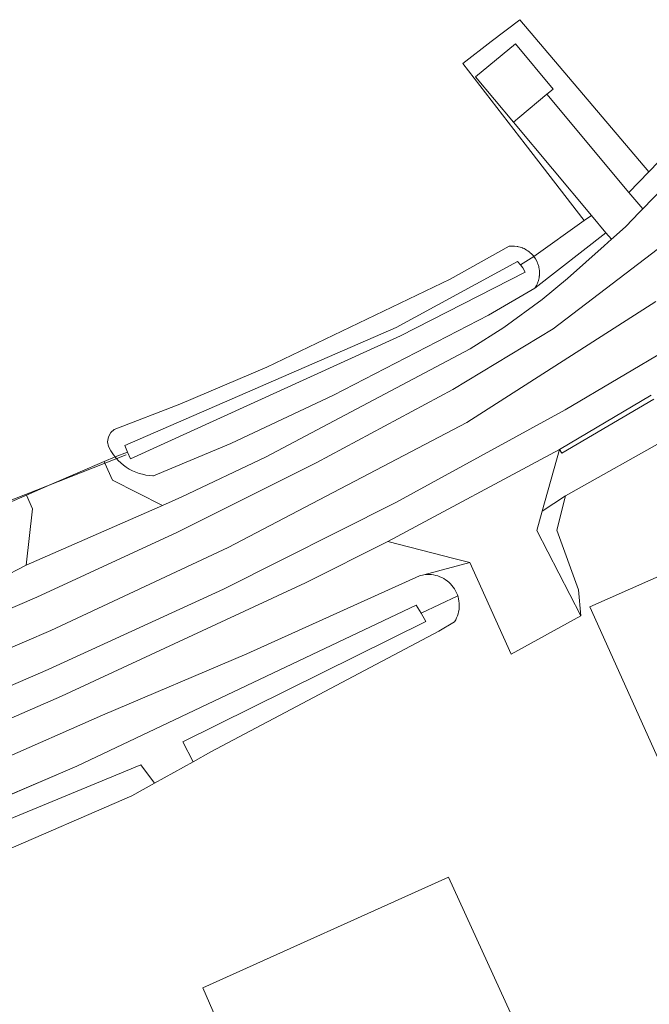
# Model space of a CAD drawing. Extents: x 140829 to 145054, y 448512 to 451778.
# Tile 55 of 152: x 142574 to 142604, y 450288 to 450334. Entities that reach past the tile are written whole.
import ezdxf

# ---------------------------------------------------------------- set-up
doc = ezdxf.new("R2010")
doc.units = 0
doc.header["$MEASUREMENT"] = 0
for name, color, linetype in [('geometrie2dBegroeidTerreindeel', 7, 'Continuous'), ('geometrie2dGrondvlak', 7, 'Continuous'), ('geometrie2dOnbegroeidTerreindeel', 7, 'Continuous'), ('geometrie2dOndersteunendWaterdeel', 7, 'Continuous'), ('geometrie2dOndersteunendWegdeel', 7, 'Continuous'), ('geometrie2dOverigeConstructie', 7, 'Continuous'), ('geometrie2dVegetatieObject', 7, 'Continuous'), ('geometrie2dWaterdeel', 7, 'Continuous'), ('geometrie2dWegdeel', 7, 'Continuous'), ('geometrie2dWeginrichtingselement', 7, 'Continuous')]:
    doc.layers.add(name, color=color, linetype=linetype)

msp = doc.modelspace()

# ---------------------------------------------------------------- linework, layer by layer
at = {"layer": 'geometrie2dBegroeidTerreindeel', "linetype": 'Continuous', "lineweight": 0}
for p, q in [((142597.572, 450334.045), (142596.226, 450333.009)), ((142596.226, 450333.009), (142597.572, 450334.045)), ((142600.583, 450330.5), (142597.572, 450334.045)), ((142597.572, 450334.045), (142600.583, 450330.5)), ((142596.226, 450333.009), (142594.88, 450331.975)), ((142594.88, 450331.975), (142596.226, 450333.009)), ((142597.362, 450332.9), (142595.486, 450331.345)), ((142599.142, 450330.774), (142597.362, 450332.9)), ((142594.88, 450331.975), (142597.827, 450328.173)), ((142597.827, 450328.173), (142594.88, 450331.975)), ((142595.486, 450331.345), (142597.276, 450329.219)), ((142598.845, 450330.527), (142599.142, 450330.774)), ((142602.72, 450325.894), (142598.845, 450330.527)), ((142603.662, 450326.874), (142600.583, 450330.5)), ((142600.583, 450330.5), (142603.662, 450326.874)), ((142597.276, 450329.219), (142600.949, 450324.819)), ((142597.276, 450329.219), (142597.276, 450329.219)), ((142597.827, 450328.173), (142600.613, 450324.579)), ((142600.613, 450324.579), (142597.827, 450328.173)), ((142604.128, 450327.358), (142603.662, 450326.874)), ((142603.662, 450326.874), (142602.72, 450325.894)), ((142600.949, 450324.819), (142600.613, 450324.579)), ((142600.613, 450324.579), (142598.235, 450322.882)), ((142597.07, 450323.364), (142594.296, 450321.807)), ((142597.191, 450323.374), (142597.07, 450323.364)), ((142597.248, 450323.373), (142597.191, 450323.374)), ((142597.277, 450323.374), (142597.248, 450323.373)), ((142597.297, 450323.372), (142597.277, 450323.374)), ((142597.324, 450323.371), (142597.297, 450323.372)), ((142597.456, 450323.354), (142597.324, 450323.371)), ((142597.471, 450323.35), (142597.456, 450323.354)), ((142597.482, 450323.349), (142597.471, 450323.35)), ((142597.506, 450323.342), (142597.482, 450323.349)), ((142597.585, 450323.324), (142597.506, 450323.342)), ((142597.651, 450323.301), (142597.585, 450323.324)), ((142597.682, 450323.292), (142597.651, 450323.301)), ((142597.705, 450323.282), (142597.682, 450323.292)), ((142597.711, 450323.28), (142597.705, 450323.282)), ((142597.723, 450323.274), (142597.711, 450323.28)), ((142597.777, 450323.251), (142597.723, 450323.274)), ((142597.818, 450323.229), (142597.777, 450323.251)), ((142597.831, 450323.223), (142597.818, 450323.229)), ((142597.841, 450323.217), (142597.831, 450323.223)), ((142597.869, 450323.202), (142597.841, 450323.217)), ((142597.891, 450323.187), (142597.869, 450323.202)), ((142597.945, 450323.155), (142597.891, 450323.187)), ((142598.014, 450323.102), (142597.945, 450323.155)), ((142598.038, 450323.085), (142598.014, 450323.102)), ((142598.046, 450323.077), (142598.038, 450323.085)), ((142598.05, 450323.074), (142598.046, 450323.077)), ((142598.147, 450322.983), (142598.05, 450323.074)), ((142598.173, 450322.952), (142598.147, 450322.983)), ((142598.186, 450322.94), (142598.173, 450322.952)), ((142598.198, 450322.924), (142598.186, 450322.94)), ((142598.235, 450322.882), (142598.198, 450322.924)), ((142594.296, 450321.807), (142585.65, 450317.666)), ((142585.65, 450317.666), (142581.552, 450315.927)), ((142581.552, 450315.927), (142578.448, 450314.718)), ((142578.294, 450314.582), (142578.177, 450314.38)), ((142578.448, 450314.718), (142578.294, 450314.582)), ((142578.177, 450314.38), (142578.138, 450314.15)), ((142578.138, 450314.15), (142578.178, 450313.92)), ((142578.178, 450313.92), (142578.294, 450313.72)), ((142578.294, 450313.72), (142578.418, 450313.53)), ((142577.976, 450313.223), (142575.492, 450312.142)), ((142578.496, 450313.43), (142577.976, 450313.223)), ((142578.418, 450313.53), (142578.496, 450313.43)), ((142575.492, 450312.142), (142574.321, 450311.632)), ((142574.321, 450311.632), (142573.523, 450311.285))]:
    msp.add_line(p, q, dxfattribs=at)
at = {"layer": 'geometrie2dGrondvlak', "linetype": 'Continuous', "lineweight": 0}
for p, q in [((142595.486, 450331.345), (142597.362, 450332.9)), ((142597.362, 450332.9), (142599.142, 450330.774)), ((142597.276, 450329.219), (142595.486, 450331.345)), ((142599.142, 450330.774), (142598.845, 450330.527)), ((142598.845, 450330.527), (142597.574, 450329.467)), ((142597.574, 450329.467), (142597.276, 450329.219)), ((142597.276, 450329.219), (142597.276, 450329.219)), ((142600.88, 450306.371), (142615.526, 450312.871)), ((142606.56, 450293.704), (142600.88, 450306.371)), ((142582.629, 450288.406), (142594.213, 450293.616)), ((142594.213, 450293.616), (142597.128, 450287.227)), ((142585.458, 450281.956), (142582.629, 450288.406))]:
    msp.add_line(p, q, dxfattribs=at)
at = {"layer": 'geometrie2dOnbegroeidTerreindeel', "linetype": 'Continuous', "lineweight": 0}
for p, q in [((142599.724, 450311.594), (142616.645, 450321.119)), ((142615.526, 450312.871), (142600.88, 450306.371)), ((142599.312, 450309.975), (142599.724, 450311.594)), ((142600.347, 450307.173), (142599.312, 450309.975)), ((142593.045, 450307.874), (142595.21, 450308.462)), ((142595.21, 450308.462), (142597.173, 450304.136)), ((142593.104, 450307.882), (142593.045, 450307.874)), ((142593.205, 450307.889), (142593.104, 450307.882)), ((142593.307, 450307.889), (142593.205, 450307.889)), ((142593.409, 450307.882), (142593.307, 450307.889)), ((142593.51, 450307.869), (142593.409, 450307.882)), ((142593.61, 450307.848), (142593.51, 450307.869)), ((142593.708, 450307.82), (142593.61, 450307.848)), ((142593.804, 450307.786), (142593.708, 450307.82)), ((142593.897, 450307.745), (142593.804, 450307.786)), ((142593.987, 450307.697), (142593.897, 450307.745)), ((142594.073, 450307.643), (142593.987, 450307.697)), ((142594.156, 450307.583), (142594.073, 450307.643)), ((142594.235, 450307.518), (142594.156, 450307.583)), ((142594.308, 450307.447), (142594.235, 450307.518)), ((142594.376, 450307.372), (142594.308, 450307.447)), ((142594.439, 450307.291), (142594.376, 450307.372)), ((142594.496, 450307.207), (142594.439, 450307.291)), ((142594.548, 450307.119), (142594.496, 450307.207)), ((142594.593, 450307.028), (142594.548, 450307.119)), ((142600.453, 450305.938), (142600.347, 450307.173)), ((142594.631, 450306.933), (142594.593, 450307.028)), ((142594.646, 450306.89), (142594.631, 450306.933)), ((142594.662, 450306.836), (142594.646, 450306.89)), ((142594.688, 450306.738), (142594.662, 450306.836)), ((142594.706, 450306.638), (142594.688, 450306.738)), ((142594.716, 450306.537), (142594.706, 450306.638)), ((142594.665, 450306.033), (142594.689, 450306.132)), ((142594.689, 450306.132), (142594.707, 450306.232)), ((142594.707, 450306.232), (142594.717, 450306.333)), ((142594.72, 450306.435), (142594.716, 450306.537)), ((142594.717, 450306.333), (142594.72, 450306.435)), ((142600.88, 450306.371), (142606.56, 450293.704)), ((142594.502, 450305.663), (142594.551, 450305.751)), ((142594.551, 450305.751), (142594.596, 450305.843)), ((142594.596, 450305.843), (142594.634, 450305.937)), ((142594.634, 450305.937), (142594.665, 450306.033)), ((142597.173, 450304.136), (142600.453, 450305.938)), ((142600.453, 450305.938), (142600.453, 450305.938)), ((142583.001, 450299.522), (142593.748, 450305.225)), ((142593.748, 450305.225), (142594.499, 450305.659)), ((142594.499, 450305.659), (142594.502, 450305.663)), ((142582.181, 450299.065), (142583.001, 450299.522)), ((142580.359, 450298.047), (142582.181, 450299.065)), ((142579.287, 450297.449), (142580.359, 450298.047)), ((142557.529, 450288.026), (142579.287, 450297.449)), ((142594.213, 450293.616), (142582.629, 450288.406)), ((142597.128, 450287.227), (142594.213, 450293.616)), ((142594.213, 450293.616), (142594.213, 450293.616)), ((142582.629, 450288.406), (142585.458, 450281.956))]:
    msp.add_line(p, q, dxfattribs=at)
at = {"layer": 'geometrie2dOndersteunendWaterdeel', "linetype": 'Continuous', "lineweight": 0}
for p, q in [((142594.296, 450321.807), (142597.07, 450323.364)), ((142597.07, 450323.364), (142597.191, 450323.374)), ((142597.191, 450323.374), (142597.248, 450323.373)), ((142597.248, 450323.373), (142597.277, 450323.374)), ((142597.277, 450323.374), (142597.297, 450323.372)), ((142597.297, 450323.372), (142597.324, 450323.371)), ((142597.324, 450323.371), (142597.456, 450323.354)), ((142597.456, 450323.354), (142597.471, 450323.35)), ((142597.471, 450323.35), (142597.482, 450323.349)), ((142597.482, 450323.349), (142597.506, 450323.342)), ((142597.506, 450323.342), (142597.585, 450323.324)), ((142597.585, 450323.324), (142597.651, 450323.301)), ((142597.599, 450322.492), (142598.235, 450322.882)), ((142598.235, 450322.882), (142597.599, 450322.492)), ((142597.651, 450323.301), (142597.682, 450323.292)), ((142597.682, 450323.292), (142597.705, 450323.282)), ((142597.705, 450323.282), (142597.711, 450323.28)), ((142597.711, 450323.28), (142597.723, 450323.274)), ((142597.723, 450323.274), (142597.777, 450323.251)), ((142597.777, 450323.251), (142597.818, 450323.229)), ((142597.818, 450323.229), (142597.831, 450323.223)), ((142597.831, 450323.223), (142597.841, 450323.217)), ((142597.841, 450323.217), (142597.869, 450323.202)), ((142597.869, 450323.202), (142597.891, 450323.187)), ((142597.891, 450323.187), (142597.945, 450323.155)), ((142597.945, 450323.155), (142598.014, 450323.102)), ((142598.014, 450323.102), (142598.038, 450323.085)), ((142598.038, 450323.085), (142598.046, 450323.077)), ((142598.046, 450323.077), (142598.05, 450323.074)), ((142598.05, 450323.074), (142598.147, 450322.983)), ((142598.147, 450322.983), (142598.173, 450322.952)), ((142598.173, 450322.952), (142598.186, 450322.94)), ((142598.186, 450322.94), (142598.198, 450322.924)), ((142598.198, 450322.924), (142598.235, 450322.882)), ((142598.235, 450322.882), (142598.31, 450322.774)), ((142597.468, 450322.643), (142591.737, 450319.531)), ((142597.599, 450322.492), (142597.468, 450322.643)), ((142597.722, 450322.349), (142597.599, 450322.492)), ((142598.31, 450322.774), (142598.372, 450322.662)), ((142598.372, 450322.662), (142598.394, 450322.611)), ((142598.394, 450322.611), (142598.405, 450322.589)), ((142598.405, 450322.589), (142598.41, 450322.572)), ((142598.41, 450322.572), (142598.424, 450322.54)), ((142598.424, 450322.54), (142598.464, 450322.412)), ((142598.464, 450322.412), (142598.467, 450322.396)), ((142598.467, 450322.396), (142598.469, 450322.39)), ((142598.469, 450322.39), (142598.471, 450322.373)), ((142591.949, 450319.135), (142597.818, 450322.143)), ((142597.818, 450322.143), (142597.722, 450322.349)), ((142598.471, 450322.373), (142598.489, 450322.282)), ((142598.491, 450321.948), (142598.483, 450321.885)), ((142598.489, 450322.282), (142598.495, 450322.215)), ((142598.496, 450321.977), (142598.491, 450321.948)), ((142598.495, 450322.215), (142598.499, 450322.185)), ((142598.498, 450322.006), (142598.496, 450321.977)), ((142598.499, 450322.017), (142598.498, 450322.006)), ((142598.499, 450322.185), (142598.501, 450322.155)), ((142598.502, 450322.081), (142598.499, 450322.033)), ((142598.499, 450322.033), (142598.499, 450322.017)), ((142598.501, 450322.155), (142598.501, 450322.15)), ((142598.501, 450322.15), (142598.501, 450322.14)), ((142598.501, 450322.14), (142598.502, 450322.081)), ((142585.65, 450317.666), (142594.296, 450321.807)), ((142598.354, 450321.509), (142598.287, 450321.395)), ((142598.374, 450321.551), (142598.354, 450321.509)), ((142598.388, 450321.576), (142598.374, 450321.551)), ((142598.395, 450321.595), (142598.388, 450321.576)), ((142598.411, 450321.629), (142598.395, 450321.595)), ((142598.454, 450321.755), (142598.411, 450321.629)), ((142598.456, 450321.764), (142598.454, 450321.755)), ((142598.459, 450321.772), (142598.456, 450321.764)), ((142598.463, 450321.796), (142598.459, 450321.772)), ((142598.483, 450321.885), (142598.463, 450321.796)), ((142598.287, 450321.395), (142596.095, 450320.12)), ((142596.095, 450320.12), (142588.784, 450316.344)), ((142591.737, 450319.531), (142578.951, 450313.977)), ((142579.218, 450313.349), (142591.949, 450319.135)), ((142581.552, 450315.927), (142585.65, 450317.666)), ((142588.784, 450316.344), (142583.955, 450314.065)), ((142578.448, 450314.718), (142581.552, 450315.927)), ((142578.177, 450314.38), (142578.294, 450314.582)), ((142578.294, 450314.582), (142578.448, 450314.718)), ((142578.448, 450314.718), (142578.448, 450314.718)), ((142578.138, 450314.15), (142578.177, 450314.38)), ((142578.178, 450313.92), (142578.138, 450314.15)), ((142583.955, 450314.065), (142580.307, 450312.543)), ((142578.294, 450313.72), (142578.178, 450313.92)), ((142578.418, 450313.53), (142578.294, 450313.72)), ((142578.496, 450313.43), (142579.084, 450313.663)), ((142579.084, 450313.663), (142578.496, 450313.43)), ((142578.951, 450313.977), (142579.084, 450313.663)), ((142579.084, 450313.663), (142579.218, 450313.349)), ((142578.496, 450313.43), (142578.418, 450313.53)), ((142578.53, 450313.389), (142578.496, 450313.43)), ((142578.56, 450313.354), (142578.53, 450313.389)), ((142578.638, 450313.269), (142578.56, 450313.354)), ((142578.56, 450313.354), (142578.56, 450313.354)), ((142578.758, 450313.153), (142578.638, 450313.269)), ((142578.887, 450313.047), (142578.758, 450313.153)), ((142579.023, 450312.948), (142578.887, 450313.047)), ((142579.165, 450312.86), (142579.023, 450312.948)), ((142579.313, 450312.782), (142579.165, 450312.86)), ((142579.466, 450312.714), (142579.313, 450312.782)), ((142579.624, 450312.658), (142579.466, 450312.714)), ((142579.784, 450312.612), (142579.624, 450312.658)), ((142579.948, 450312.578), (142579.784, 450312.612)), ((142580.114, 450312.554), (142579.948, 450312.578)), ((142580.281, 450312.543), (142580.114, 450312.554)), ((142580.307, 450312.543), (142580.281, 450312.543)), ((142584.699, 450304.155), (142592.84, 450307.828)), ((142592.84, 450307.828), (142593.045, 450307.874)), ((142593.045, 450307.874), (142593.104, 450307.882)), ((142593.104, 450307.882), (142593.205, 450307.889)), ((142593.205, 450307.889), (142593.307, 450307.889)), ((142593.307, 450307.889), (142593.409, 450307.882)), ((142593.409, 450307.882), (142593.51, 450307.869)), ((142593.51, 450307.869), (142593.61, 450307.848)), ((142593.61, 450307.848), (142593.708, 450307.82)), ((142593.708, 450307.82), (142593.804, 450307.786)), ((142593.804, 450307.786), (142593.897, 450307.745)), ((142593.897, 450307.745), (142593.987, 450307.697)), ((142593.987, 450307.697), (142594.073, 450307.643)), ((142594.073, 450307.643), (142594.156, 450307.583)), ((142594.156, 450307.583), (142594.235, 450307.518)), ((142594.235, 450307.518), (142594.308, 450307.447)), ((142594.308, 450307.447), (142594.376, 450307.372)), ((142594.376, 450307.372), (142594.439, 450307.291)), ((142594.439, 450307.291), (142594.496, 450307.207)), ((142594.496, 450307.207), (142594.548, 450307.119)), ((142594.548, 450307.119), (142594.593, 450307.028)), ((142592.916, 450306.059), (142594.646, 450306.89)), ((142594.646, 450306.89), (142592.916, 450306.059)), ((142594.593, 450307.028), (142594.631, 450306.933)), ((142594.631, 450306.933), (142594.646, 450306.89)), ((142594.646, 450306.89), (142594.662, 450306.836)), ((142594.662, 450306.836), (142594.688, 450306.738)), ((142594.688, 450306.738), (142594.706, 450306.638)), ((142594.706, 450306.638), (142594.716, 450306.537)), ((142592.684, 450306.441), (142576.69, 450298.861)), ((142592.916, 450306.059), (142592.684, 450306.441)), ((142594.689, 450306.132), (142594.665, 450306.033)), ((142594.707, 450306.232), (142594.689, 450306.132)), ((142594.717, 450306.333), (142594.707, 450306.232)), ((142594.716, 450306.537), (142594.72, 450306.435)), ((142594.72, 450306.435), (142594.717, 450306.333)), ((142581.689, 450299.996), (142593.149, 450305.679)), ((142593.149, 450305.679), (142592.916, 450306.059)), ((142594.551, 450305.751), (142594.502, 450305.663)), ((142594.596, 450305.843), (142594.551, 450305.751)), ((142594.634, 450305.937), (142594.596, 450305.843)), ((142594.665, 450306.033), (142594.634, 450305.937)), ((142593.748, 450305.225), (142583.001, 450299.522)), ((142594.499, 450305.659), (142593.748, 450305.225)), ((142594.502, 450305.663), (142594.499, 450305.659)), ((142577.896, 450301.252), (142584.699, 450304.155)), ((142569.887, 450297.731), (142577.896, 450301.252)), ((142582.181, 450299.065), (142581.689, 450299.996)), ((142583.001, 450299.522), (142582.181, 450299.065)), ((142576.69, 450298.861), (142556.612, 450290.282)), ((142556.951, 450289.523), (142579.704, 450298.912)), ((142579.704, 450298.912), (142580.359, 450298.047)), ((142582.181, 450299.065), (142582.181, 450299.065)), ((142580.359, 450298.047), (142579.287, 450297.449)), ((142579.287, 450297.449), (142557.529, 450288.026))]:
    msp.add_line(p, q, dxfattribs=at)
at = {"layer": 'geometrie2dOndersteunendWegdeel', "linetype": 'Continuous', "lineweight": 0}
for p, q in [((142603.662, 450326.874), (142604.128, 450327.358)), ((142602.72, 450325.894), (142603.662, 450326.874)), ((142604.312, 450326.108), (142603.365, 450325.123)), ((142603.365, 450325.123), (142602.72, 450325.894)), ((142600.613, 450324.579), (142600.949, 450324.819)), ((142600.949, 450324.819), (142601.631, 450324.002)), ((142603.365, 450325.123), (142603.365, 450325.123)), ((142598.235, 450322.882), (142600.613, 450324.579)), ((142601.631, 450324.002), (142598.287, 450321.395)), ((142598.287, 450321.395), (142601.631, 450324.002)), ((142601.631, 450324.002), (142601.89, 450323.691)), ((142601.542, 450323.38), (142599.818, 450321.841)), ((142601.89, 450323.691), (142601.542, 450323.38)), ((142598.31, 450322.774), (142598.235, 450322.882)), ((142598.372, 450322.662), (142598.31, 450322.774)), ((142598.394, 450322.611), (142598.372, 450322.662)), ((142598.405, 450322.589), (142598.394, 450322.611)), ((142598.41, 450322.572), (142598.405, 450322.589)), ((142598.424, 450322.54), (142598.41, 450322.572)), ((142598.464, 450322.412), (142598.424, 450322.54)), ((142598.467, 450322.396), (142598.464, 450322.412)), ((142598.469, 450322.39), (142598.467, 450322.396)), ((142598.471, 450322.373), (142598.469, 450322.39)), ((142598.489, 450322.282), (142598.471, 450322.373)), ((142598.483, 450321.885), (142598.491, 450321.948)), ((142598.495, 450322.215), (142598.489, 450322.282)), ((142598.491, 450321.948), (142598.496, 450321.977)), ((142598.499, 450322.185), (142598.495, 450322.215)), ((142598.496, 450321.977), (142598.498, 450322.006)), ((142598.498, 450322.006), (142598.499, 450322.017)), ((142598.501, 450322.155), (142598.499, 450322.185)), ((142598.499, 450322.033), (142598.502, 450322.081)), ((142598.499, 450322.017), (142598.499, 450322.033)), ((142598.501, 450322.15), (142598.501, 450322.155)), ((142598.501, 450322.14), (142598.501, 450322.15)), ((142598.502, 450322.081), (142598.501, 450322.14)), ((142598.287, 450321.395), (142598.354, 450321.509)), ((142598.354, 450321.509), (142598.374, 450321.551)), ((142598.374, 450321.551), (142598.388, 450321.576)), ((142598.388, 450321.576), (142598.395, 450321.595)), ((142598.395, 450321.595), (142598.411, 450321.629)), ((142598.411, 450321.629), (142598.454, 450321.755)), ((142598.454, 450321.755), (142598.456, 450321.764)), ((142598.456, 450321.764), (142598.459, 450321.772)), ((142598.459, 450321.772), (142598.463, 450321.796)), ((142598.463, 450321.796), (142598.483, 450321.885)), ((142599.818, 450321.841), (142598.62, 450320.852)), ((142596.095, 450320.12), (142598.287, 450321.395)), ((142598.287, 450321.395), (142598.287, 450321.395)), ((142616.645, 450321.119), (142599.724, 450311.594)), ((142598.62, 450320.852), (142596.813, 450319.531)), ((142588.784, 450316.344), (142596.095, 450320.12)), ((142596.813, 450319.531), (142595.234, 450318.526)), ((142595.234, 450318.526), (142585.617, 450313.439)), ((142583.955, 450314.065), (142588.784, 450316.344)), ((142599.442, 450313.788), (142603.758, 450316.336)), ((142580.307, 450312.543), (142583.955, 450314.065)), ((142598.624, 450310.877), (142599.442, 450313.788)), ((142577.976, 450313.223), (142578.496, 450313.43)), ((142578.015, 450313.138), (142577.976, 450313.223)), ((142578.372, 450312.338), (142578.015, 450313.138)), ((142578.496, 450313.43), (142578.53, 450313.389)), ((142578.53, 450313.389), (142578.56, 450313.354)), ((142578.56, 450313.354), (142578.638, 450313.269)), ((142578.638, 450313.269), (142578.758, 450313.153)), ((142578.758, 450313.153), (142578.887, 450313.047)), ((142585.617, 450313.439), (142581.646, 450311.548)), ((142578.887, 450313.047), (142579.023, 450312.948)), ((142579.023, 450312.948), (142579.165, 450312.86)), ((142579.165, 450312.86), (142579.313, 450312.782)), ((142579.313, 450312.782), (142579.466, 450312.714)), ((142579.466, 450312.714), (142579.624, 450312.658)), ((142579.624, 450312.658), (142579.784, 450312.612)), ((142580.722, 450311.143), (142578.372, 450312.338)), ((142579.784, 450312.612), (142579.948, 450312.578)), ((142579.948, 450312.578), (142580.114, 450312.554)), ((142580.114, 450312.554), (142580.281, 450312.543)), ((142580.281, 450312.543), (142580.307, 450312.543)), ((142580.307, 450312.543), (142580.307, 450312.543)), ((142573.523, 450311.285), (142574.321, 450311.632)), ((142574.321, 450311.632), (142574.603, 450310.986)), ((142581.646, 450311.548), (142580.722, 450311.143)), ((142599.724, 450311.594), (142598.624, 450310.877)), ((142598.624, 450310.877), (142599.724, 450311.594)), ((142599.724, 450311.594), (142599.312, 450309.975)), ((142599.724, 450311.594), (142599.724, 450311.594)), ((142574.603, 450310.986), (142574.3, 450308.331)), ((142598.37, 450309.971), (142598.624, 450310.877)), ((142600.453, 450305.938), (142598.37, 450309.971)), ((142599.312, 450309.975), (142600.347, 450307.173)), ((142587.465, 450307.5), (142591.353, 450309.445)), ((142591.353, 450309.445), (142594.466, 450308.651)), ((142595.21, 450308.462), (142593.045, 450307.874)), ((142594.466, 450308.651), (142595.21, 450308.462)), ((142574.3, 450308.331), (142573.093, 450307.702)), ((142592.84, 450307.828), (142584.699, 450304.155)), ((142593.045, 450307.874), (142592.84, 450307.828)), ((142575.965, 450302.157), (142587.465, 450307.5)), ((142600.347, 450307.173), (142600.453, 450305.938)), ((142584.699, 450304.155), (142577.896, 450301.252)), ((142569.44, 450299.316), (142575.965, 450302.157)), ((142575.965, 450302.157), (142575.965, 450302.157)), ((142577.896, 450301.252), (142569.887, 450297.731))]:
    msp.add_line(p, q, dxfattribs=at)
at = {"layer": 'geometrie2dOverigeConstructie', "linetype": 'Continuous', "lineweight": 0}
for p, q in [((142579.023, 450313.537), (142573.227, 450311.247)), ((142573.227, 450311.247), (142579.023, 450313.537))]:
    msp.add_line(p, q, dxfattribs=at)
at = {"layer": 'geometrie2dVegetatieObject', "linetype": 'Continuous', "lineweight": 0}
for p, q in [((142616.645, 450321.119), (142599.724, 450311.594)), ((142599.724, 450311.594), (142599.312, 450309.975)), ((142599.312, 450309.975), (142600.347, 450307.173))]:
    msp.add_line(p, q, dxfattribs=at)
at = {"layer": 'geometrie2dWaterdeel', "linetype": 'Continuous', "lineweight": 0}
for p, q in [((142591.737, 450319.531), (142597.468, 450322.643)), ((142597.468, 450322.643), (142597.599, 450322.492)), ((142597.599, 450322.492), (142597.722, 450322.349)), ((142597.818, 450322.143), (142591.949, 450319.135)), ((142597.722, 450322.349), (142597.818, 450322.143)), ((142578.951, 450313.977), (142591.737, 450319.531)), ((142591.949, 450319.135), (142579.218, 450313.349)), ((142579.084, 450313.663), (142578.951, 450313.977)), ((142579.218, 450313.349), (142579.084, 450313.663)), ((142579.084, 450313.663), (142579.084, 450313.663)), ((142576.69, 450298.861), (142592.684, 450306.441)), ((142592.684, 450306.441), (142592.916, 450306.059)), ((142593.149, 450305.679), (142581.689, 450299.996)), ((142592.916, 450306.059), (142593.149, 450305.679)), ((142581.689, 450299.996), (142582.181, 450299.065)), ((142556.612, 450290.282), (142576.69, 450298.861)), ((142579.704, 450298.912), (142556.951, 450289.523)), ((142580.359, 450298.047), (142579.704, 450298.912)), ((142582.181, 450299.065), (142580.359, 450298.047))]:
    msp.add_line(p, q, dxfattribs=at)
at = {"layer": 'geometrie2dWegdeel', "linetype": 'Continuous', "lineweight": 0}
for p, q in [((142597.574, 450329.467), (142598.845, 450330.527)), ((142598.845, 450330.527), (142602.72, 450325.894)), ((142597.276, 450329.219), (142597.574, 450329.467)), ((142600.949, 450324.819), (142597.276, 450329.219)), ((142603.365, 450325.123), (142604.312, 450326.108)), ((142602.72, 450325.894), (142603.365, 450325.123)), ((142599.15, 450319.463), (142606.51, 450325.104)), ((142606.51, 450325.104), (142599.15, 450319.463)), ((142601.631, 450324.002), (142600.949, 450324.819)), ((142603.202, 450324.954), (142602.569, 450324.298)), ((142602.569, 450324.298), (142603.202, 450324.954)), ((142603.365, 450325.123), (142603.202, 450324.954)), ((142603.202, 450324.954), (142603.365, 450325.123)), ((142602.569, 450324.298), (142601.99, 450323.781)), ((142601.99, 450323.781), (142602.569, 450324.298)), ((142601.89, 450323.691), (142601.631, 450324.002)), ((142601.99, 450323.781), (142601.89, 450323.691)), ((142601.89, 450323.691), (142601.99, 450323.781)), ((142601.99, 450323.781), (142601.99, 450323.781)), ((142599.818, 450321.841), (142601.542, 450323.38)), ((142601.542, 450323.38), (142601.89, 450323.691)), ((142598.62, 450320.852), (142599.818, 450321.841)), ((142595.072, 450315.057), (142603.987, 450320.762)), ((142603.987, 450320.762), (142595.072, 450315.057)), ((142596.813, 450319.531), (142598.62, 450320.852)), ((142594.415, 450316.618), (142599.15, 450319.463)), ((142599.15, 450319.463), (142594.415, 450316.618)), ((142595.234, 450318.526), (142596.813, 450319.531)), ((142599.709, 450315.645), (142605.216, 450318.907)), ((142605.216, 450318.907), (142599.709, 450315.645)), ((142585.617, 450313.439), (142595.234, 450318.526)), ((142587.975, 450313.157), (142594.415, 450316.618)), ((142594.415, 450316.618), (142587.975, 450313.157)), ((142603.758, 450316.336), (142599.442, 450313.788)), ((142591.734, 450311.281), (142599.709, 450315.645)), ((142599.709, 450315.645), (142591.734, 450311.281)), ((142583.819, 450309.168), (142595.072, 450315.057)), ((142595.072, 450315.057), (142583.819, 450309.168)), ((142591.353, 450309.445), (142599.442, 450313.788)), ((142599.442, 450313.788), (142591.353, 450309.445)), ((142599.442, 450313.788), (142598.624, 450310.877)), ((142599.442, 450313.788), (142599.442, 450313.788)), ((142575.492, 450312.142), (142577.976, 450313.223)), ((142577.976, 450313.223), (142578.015, 450313.138)), ((142578.015, 450313.138), (142578.372, 450312.338)), ((142581.434, 450309.889), (142587.975, 450313.157)), ((142587.975, 450313.157), (142581.434, 450309.889)), ((142581.646, 450311.548), (142585.617, 450313.439)), ((142578.372, 450312.338), (142580.722, 450311.143)), ((142574.321, 450311.632), (142575.492, 450312.142)), ((142574.603, 450310.986), (142574.321, 450311.632)), ((142580.722, 450311.143), (142581.646, 450311.548)), ((142583.61, 450307.199), (142591.734, 450311.281)), ((142591.734, 450311.281), (142583.61, 450307.199)), ((142574.3, 450308.331), (142580.722, 450311.143)), ((142580.722, 450311.143), (142574.3, 450308.331)), ((142574.3, 450308.331), (142574.603, 450310.986)), ((142598.624, 450310.877), (142598.37, 450309.971)), ((142574.801, 450306.814), (142581.434, 450309.889)), ((142581.434, 450309.889), (142574.801, 450306.814)), ((142598.37, 450309.971), (142600.453, 450305.938)), ((142591.353, 450309.445), (142587.465, 450307.5)), ((142594.466, 450308.651), (142591.353, 450309.445)), ((142575.458, 450305.254), (142583.819, 450309.168)), ((142583.819, 450309.168), (142575.458, 450305.254)), ((142595.21, 450308.462), (142594.466, 450308.651)), ((142597.173, 450304.136), (142595.21, 450308.462)), ((142573.093, 450307.702), (142574.3, 450308.331)), ((142574.3, 450308.331), (142574.3, 450308.331)), ((142575.347, 450303.407), (142583.61, 450307.199)), ((142583.61, 450307.199), (142575.347, 450303.407)), ((142587.465, 450307.5), (142575.965, 450302.157)), ((142564.018, 450302.186), (142574.801, 450306.814)), ((142574.801, 450306.814), (142564.018, 450302.186)), ((142600.453, 450305.938), (142597.173, 450304.136)), ((142564.675, 450300.626), (142575.458, 450305.254)), ((142575.458, 450305.254), (142564.675, 450300.626)), ((142575.458, 450305.254), (142575.458, 450305.254)), ((142568.837, 450300.593), (142575.347, 450303.407)), ((142575.347, 450303.407), (142568.837, 450300.593)), ((142575.965, 450302.157), (142569.44, 450299.316))]:
    msp.add_line(p, q, dxfattribs=at)
at = {"layer": 'geometrie2dWeginrichtingselement', "linetype": 'Continuous', "lineweight": 0}
for p, q in [((142599.442, 450313.788), (142603.758, 450316.336)), ((142603.893, 450316.157), (142599.558, 450313.617)), ((142599.558, 450313.617), (142599.442, 450313.788))]:
    msp.add_line(p, q, dxfattribs=at)

doc.saveas('drawing.dxf')
